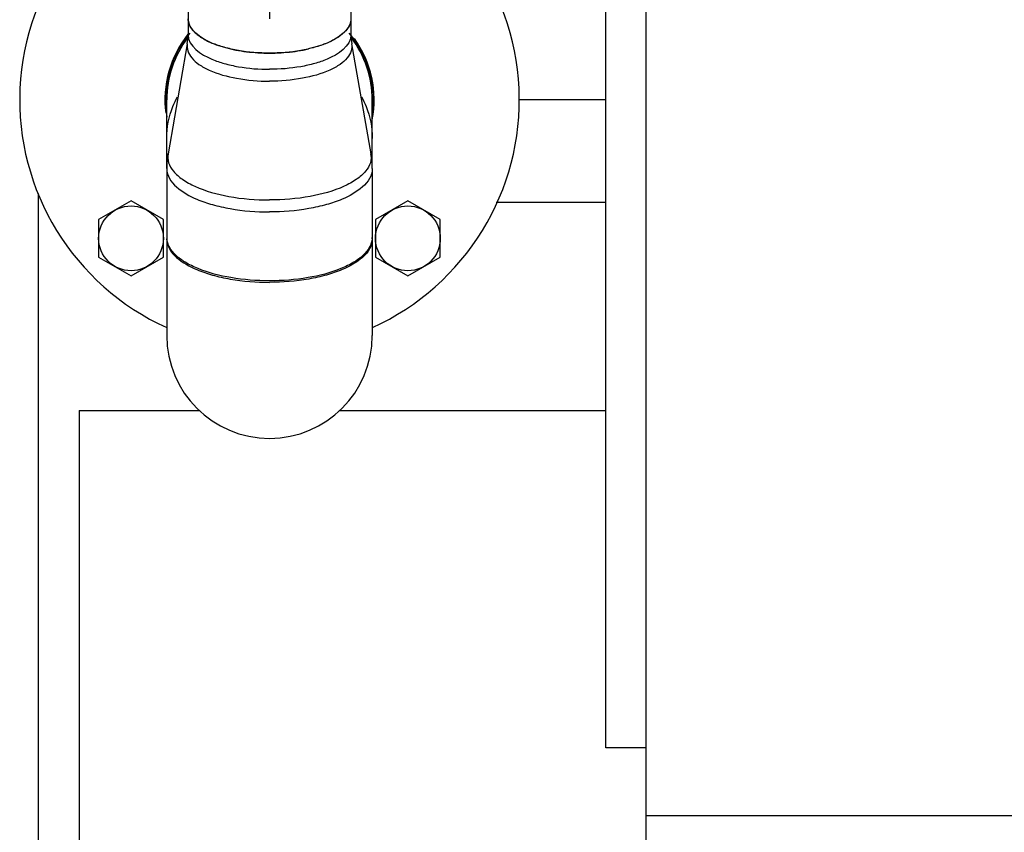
# Model space of a CAD drawing. Header units: millimetres. Extents: x 0 to 1189, y 0 to 841.
# Tile 48 of 184: x 635 to 649, y 264 to 276. Entities that reach past the tile are written whole.
import ezdxf

# ---------------------------------------------------------------- set-up
doc = ezdxf.new("R2010")
doc.units = ezdxf.units.MM
doc.header["$LTSCALE"] = 65.395
doc.linetypes.add('CENTER', pattern=[0.6, 0.375, -0.075, 0.075, -0.075])
for name, color, linetype in [('32007_153200_12_ABL1860', 7, 'CONTINUOUS'), ('32007_153200_12_T2_PBL2024', 7, 'CONTINUOUS'), ('32007_153200_13_ABL1735', 7, 'CONTINUOUS'), ('32007_153200_13_T1_PBL1771', 7, 'CONTINUOUS'), ('32007_153200_13_T2_PBL1767', 7, 'CONTINUOUS'), ('8M32E_GENSET_GENERATOR_ABL1724', 7, 'CONTINUOUS'), ('8M32E_GENSET_GENERATOR_T1_PBL1725', 7, 'CONTINUOUS'), ('8M32E_GENSET_GRUNDRAHMEN_ABL1726', 7, 'CONTINUOUS'), ('8M32E_GENSET_GRUNDRAHMEN_T1_PBL1727', 7, 'CONTINUOUS'), ('8M32E_GENSET_VERROHRUNG_ABL1728', 7, 'CONTINUOUS'), ('BOGEN-S-2D-90-76_1X2_9_PBL1766', 7, 'CONTINUOUS'), ('D2616-2-K-76_1-2_9-60_3-2_9_PBL1765', 7, 'CONTINUOUS'), ('D931_1-M16X60_PBL1744', 7, 'CONTINUOUS'), ('D931_1-M16X60_PBL1790', 7, 'CONTINUOUS'), ('E1514-FF-DN65-PN16X2_PBL2253', 7, 'CONTINUOUS'), ('EN1092-1-01A-DN50-PN6_PBL1736', 7, 'CONTINUOUS'), ('EN1092-1-01A-DN65_PN16-77_5_PBL2252', 7, 'CONTINUOUS'), ('oben_15_VBL1723', 7, 'CONTINUOUS')]:
    doc.layers.add(name, color=color, linetype=linetype)

# ---------------------------------------------------------------- blocks, each defined once
blk = doc.blocks.new('8M32E_GENSET_GENERATOR_T1_PBL1725', base_point=(691.019, 287.417))
at = {"layer": '8M32E_GENSET_GENERATOR_T1_PBL1725', "color": 7, "linetype": 'Continuous'}
for p, q in [((643.939, 263.937), (643.939, 324.337)), ((643.339, 264.937), (643.339, 323.337)), ((643.939, 264.937), (643.339, 264.937)), ((643.939, 255.937), (643.939, 263.937)), ((643.939, 263.937), (742.219, 263.937))]:
    blk.add_line(p, q, dxfattribs=at)
blk = doc.blocks.new('8M32E_GENSET_GENERATOR_ABL1724', base_point=(691.019, 287.417))
at = {"layer": '8M32E_GENSET_GENERATOR_T1_PBL1725'}
blk.add_blockref('8M32E_GENSET_GENERATOR_T1_PBL1725', (691.019, 287.417), dxfattribs=at)
blk = doc.blocks.new('8M32E_GENSET_GRUNDRAHMEN_T1_PBL1727', base_point=(813.219, 294.137))
at = {"layer": '8M32E_GENSET_GRUNDRAHMEN_T1_PBL1727', "color": 7, "linetype": 'Continuous'}
for p, q in [((634.939, 251.537), (634.939, 273.149)), ((635.539, 269.937), (635.539, 259.337)), ((635.539, 269.937), (637.316, 269.937)), ((639.402, 269.937), (643.339, 269.937))]:
    blk.add_line(p, q, dxfattribs=at)
blk = doc.blocks.new('8M32E_GENSET_GRUNDRAHMEN_ABL1726', base_point=(813.219, 294.137))
at = {"layer": '8M32E_GENSET_GRUNDRAHMEN_T1_PBL1727'}
blk.add_blockref('8M32E_GENSET_GRUNDRAHMEN_T1_PBL1727', (813.219, 294.137), dxfattribs=at)
blk = doc.blocks.new('EN1092-1-01A-DN50-PN6_PBL1736', base_point=(638.359, 279.521))
at = {"layer": 'EN1092-1-01A-DN50-PN6_PBL1736', "color": 7, "linetype": 'Continuous'}
for p, q in [((635.559, 280.403), (635.559, 279.823)), ((641.159, 280.403), (641.159, 279.823))]:
    blk.add_line(p, q, dxfattribs=at)
for points, knots in [([(636.379, 279.566), (636.259, 279.617), (636.042, 279.725), (635.776, 279.927), (635.602, 280.153), (635.559, 280.324), (635.559, 280.403)], [0, 0, 0, 0, 0.317964, 0.585742, 0.807567, 1, 1, 1, 1]), ([(641.159, 280.403), (641.159, 280.324), (641.115, 280.153), (640.942, 279.927), (640.675, 279.725), (640.459, 279.617), (640.339, 279.566)], [0, 0, 0, 0, 0.192433, 0.414258, 0.682036, 1, 1, 1, 1]), ([(636.379, 278.986), (636.259, 279.037), (636.042, 279.145), (635.776, 279.347), (635.602, 279.572), (635.559, 279.744), (635.559, 279.823)], [0, 0, 0, 0, 0.317964, 0.585742, 0.807567, 1, 1, 1, 1]), ([(641.159, 279.823), (641.159, 279.764), (641.136, 279.64), (641.04, 279.467), (640.886, 279.304), (640.594, 279.091), (640.103, 278.877), (639.409, 278.708), (638.627, 278.629), (637.824, 278.645), (637.065, 278.755), (636.591, 278.896), (636.379, 278.986)], [0, 0, 0, 0, 0.033418, 0.06989, 0.111588, 0.15962, 0.275058, 0.412906, 0.564874, 0.720511, 0.868864, 1, 1, 1, 1]), ([(640.339, 279.566), (640.049, 279.444), (639.391, 279.273), (638.359, 279.191), (637.327, 279.273), (636.669, 279.444), (636.379, 279.566)], [0, 0, 0, 0, 0.233733, 0.5, 0.766267, 1, 1, 1, 1])]:
    blk.add_open_spline(points, degree=3, knots=knots, dxfattribs=at)
blk = doc.blocks.new('D2616-2-K-76_1-2_9-60_3-2_9_PBL1765', base_point=(638.359, 273.787))
at = {"layer": 'D2616-2-K-76_1-2_9-60_3-2_9_PBL1765', "color": 7, "linetype": 'Continuous'}
for p, q in [((637.153, 275.74), (637.153, 275.5)), ((639.565, 275.74), (639.565, 275.5)), ((637.141, 275.368), (636.856, 273.738)), ((639.576, 275.368), (639.862, 273.738)), ((636.837, 273.521), (636.837, 272.5)), ((639.881, 273.521), (639.881, 272.5))]:
    blk.add_line(p, q, dxfattribs=at)
for centre, radius, start, end in [((636.387, 275.5), 0.766, 350.0875, 0.0082), ((640.331, 275.5), 0.766, 179.9918, 189.9125), ((638.288, 277.499), 2.264, 257.0584, 261.094), ((638.337, 277.805), 2.574, 261.074, 264.7779), ((638.356, 278.008), 2.777, 264.763, 268.2835), ((638.359, 278.078), 2.848, 268.2687, 271.7313), ((638.362, 278.008), 2.777, 271.7165, 275.237), ((638.381, 277.805), 2.574, 275.2221, 278.926), ((638.43, 277.499), 2.264, 278.906, 282.9416), ((638.097, 273.52), 1.261, 170.0685, 179.9892), ((638.62, 273.52), 1.261, 0.0108, 9.9315)]:
    blk.add_arc(centre, radius, start, end, dxfattribs=at)
for points, knots in [([(637.153, 275.74), (637.153, 275.712), (637.16, 275.674), (637.176, 275.64), (637.18, 275.631)], [0, 0, 0, 0, 0.738496, 1, 1, 1, 1]), ([(639.565, 275.74), (639.565, 275.712), (639.557, 275.674), (639.542, 275.64), (639.537, 275.631)], [0, 0, 0, 0, 0.738496, 1, 1, 1, 1]), ([(637.229, 275.562), (637.234, 275.556), (637.256, 275.532), (637.281, 275.511), (637.3, 275.496)], [0, 0, 0, 0, 0.237316, 1, 1, 1, 1]), ([(639.489, 275.562), (639.484, 275.556), (639.462, 275.532), (639.437, 275.511), (639.417, 275.496)], [0, 0, 0, 0, 0.237316, 1, 1, 1, 1]), ([(637.3, 275.496), (637.307, 275.49), (637.337, 275.468), (637.369, 275.448), (637.393, 275.434)], [0, 0, 0, 0, 0.238153, 1, 1, 1, 1]), ([(637.393, 275.434), (637.402, 275.429), (637.439, 275.409), (637.477, 275.392), (637.506, 275.379)], [0, 0, 0, 0, 0.239746, 1, 1, 1, 1]), ([(639.324, 275.434), (639.316, 275.429), (639.279, 275.409), (639.241, 275.392), (639.212, 275.379)], [0, 0, 0, 0, 0.239746, 1, 1, 1, 1]), ([(639.417, 275.496), (639.41, 275.49), (639.381, 275.468), (639.349, 275.448), (639.324, 275.434)], [0, 0, 0, 0, 0.238153, 1, 1, 1, 1]), ([(636.837, 272.477), (636.837, 272.265), (637.168, 272.052), (637.518, 271.937), (637.88, 271.855), (638.164, 271.834), (638.359, 271.834)], [0, 0, 0, 0, 0.367016, 0.507698, 0.66316, 1, 1, 1, 1]), ([(639.881, 272.477), (639.881, 272.265), (639.55, 272.052), (639.199, 271.937), (638.838, 271.855), (638.554, 271.834), (638.359, 271.834)], [0, 0, 0, 0, 0.367016, 0.507698, 0.66316, 1, 1, 1, 1])]:
    blk.add_open_spline(points, degree=3, knots=knots, dxfattribs=at)
for points in [[(637.18, 275.631), (637.193, 275.606), (637.21, 275.583), (637.229, 275.562)], [(639.537, 275.631), (639.524, 275.606), (639.508, 275.583), (639.489, 275.562)], [(637.506, 275.379), (637.549, 275.361), (637.592, 275.346), (637.636, 275.332)], [(639.212, 275.379), (639.169, 275.361), (639.126, 275.346), (639.082, 275.332)], [(637.636, 275.332), (637.684, 275.317), (637.732, 275.304), (637.781, 275.292)], [(639.082, 275.332), (639.034, 275.317), (638.986, 275.304), (638.937, 275.292)]]:
    blk.add_open_spline(points, degree=3, dxfattribs=at)
at = {"layer": 'D2616-2-K-76_1-2_9-60_3-2_9_PBL1765', "color": 9, "linetype": 'Continuous'}
for points, knots in [([(637.153, 275.5), (637.153, 275.332), (637.415, 275.163), (637.693, 275.072), (637.979, 275.007), (638.204, 274.99), (638.359, 274.99)], [0, 0, 0, 0, 0.367016, 0.507698, 0.663161, 1, 1, 1, 1]), ([(639.565, 275.5), (639.565, 275.332), (639.303, 275.163), (639.025, 275.072), (638.739, 275.007), (638.513, 274.99), (638.359, 274.99)], [0, 0, 0, 0, 0.367016, 0.507698, 0.663161, 1, 1, 1, 1]), ([(637.141, 275.368), (637.135, 275.333), (637.141, 275.255), (637.207, 275.148), (637.319, 275.053), (637.537, 274.935), (637.891, 274.839), (638.196, 274.814), (638.359, 274.814)], [0, 0, 0, 0, 0.072914, 0.154221, 0.25279, 0.371595, 0.663333, 1, 1, 1, 1]), ([(639.576, 275.368), (639.582, 275.333), (639.576, 275.255), (639.511, 275.148), (639.399, 275.053), (639.181, 274.935), (638.827, 274.839), (638.522, 274.814), (638.359, 274.814)], [0, 0, 0, 0, 0.072914, 0.154221, 0.25279, 0.371595, 0.663333, 1, 1, 1, 1]), ([(636.856, 273.738), (636.848, 273.695), (636.856, 273.598), (636.937, 273.466), (637.075, 273.349), (637.344, 273.204), (637.781, 273.085), (638.157, 273.054), (638.359, 273.054)], [0, 0, 0, 0, 0.072914, 0.15422, 0.25279, 0.371595, 0.663333, 1, 1, 1, 1]), ([(639.862, 273.738), (639.87, 273.695), (639.862, 273.598), (639.781, 273.466), (639.643, 273.349), (639.374, 273.204), (638.937, 273.085), (638.56, 273.054), (638.359, 273.054)], [0, 0, 0, 0, 0.072914, 0.15422, 0.25279, 0.371595, 0.663333, 1, 1, 1, 1]), ([(636.837, 273.521), (636.837, 273.308), (637.168, 273.096), (637.518, 272.98), (637.88, 272.899), (638.164, 272.877), (638.359, 272.877)], [0, 0, 0, 0, 0.367016, 0.507698, 0.66316, 1, 1, 1, 1]), ([(639.881, 273.521), (639.881, 273.308), (639.55, 273.096), (639.199, 272.98), (638.838, 272.899), (638.554, 272.877), (638.359, 272.877)], [0, 0, 0, 0, 0.367016, 0.507698, 0.66316, 1, 1, 1, 1])]:
    blk.add_open_spline(points, degree=3, knots=knots, dxfattribs=at)
blk = doc.blocks.new('BOGEN-S-2D-90-76_1X2_9_PBL1766', base_point=(638.359, 271.806))
at = {"layer": 'BOGEN-S-2D-90-76_1X2_9_PBL1766', "color": 7, "linetype": 'Continuous'}
for p, q in [((636.837, 272.5), (636.837, 271.049)), ((639.881, 272.5), (639.881, 271.049))]:
    blk.add_line(p, q, dxfattribs=at)
for centre, radius, start, end in [((637.109, 272.5), 0.272, 180.0045, 184.3358), ((639.609, 272.5), 0.272, 355.6642, 359.9955), ((638.359, 271.045), 1.522, 180, 360)]:
    blk.add_arc(centre, radius, start, end, dxfattribs=at)
blk.add_open_spline([(639.88, 272.479), (639.873, 272.389), (639.78, 272.249), (639.601, 272.122), (639.33, 271.991), (638.91, 271.885), (638.359, 271.842), (637.808, 271.885), (637.387, 271.991), (637.117, 272.122), (636.937, 272.249), (636.845, 272.389), (636.838, 272.479)], degree=3, knots=[0, 0, 0, 0, 0.078199, 0.129662, 0.19037, 0.335527, 0.5, 0.664473, 0.80963, 0.870338, 0.921801, 1, 1, 1, 1], dxfattribs=at)
blk = doc.blocks.new('32007_153200_13_T2_PBL1767', base_point=(638.359, 274.489))
at = {"layer": '32007_153200_13_T2_PBL1767', "color": 7, "linetype": 'Continuous'}
for p, q in [((636.837, 273.521), (636.837, 274.537)), ((639.881, 273.521), (639.881, 274.537))]:
    blk.add_line(p, q, dxfattribs=at)
for start, end in [(142.8019, 180), (0, 37.1982)]:
    blk.add_arc((638.359, 274.537), 1.522, start, end, dxfattribs=at)
at = {"layer": '32007_153200_13_T2_PBL1767', "color": 9, "linetype": 'Continuous'}
for points, knots in [([(636.837, 273.967), (636.837, 274.127), (636.879, 274.344), (636.971, 274.537), (636.998, 274.584)], [0, 0, 0, 0, 0.746631, 1, 1, 1, 1]), ([(639.72, 274.584), (639.746, 274.537), (639.838, 274.344), (639.881, 274.127), (639.881, 273.967)], [0, 0, 0, 0, 0.253369, 1, 1, 1, 1])]:
    blk.add_open_spline(points, degree=3, knots=knots, dxfattribs=at)
blk = doc.blocks.new('32007_153200_13_T1_PBL1771', base_point=(638.359, 276.995))
at = {"layer": '32007_153200_13_T1_PBL1771', "color": 7, "linetype": 'Continuous'}
for p, q in [((637.153, 278.76), (637.153, 275.74)), ((639.565, 278.76), (639.565, 275.74))]:
    blk.add_line(p, q, dxfattribs=at)
at = {"layer": '32007_153200_13_T1_PBL1771', "color": 2, "linetype": 'CENTER'}
blk.add_line((638.359, 278.64), (638.359, 275.74), dxfattribs=at)
at = {"layer": '32007_153200_13_T1_PBL1771', "color": 7, "linetype": 'Continuous'}
blk.add_open_spline([(639.565, 275.74), (639.565, 275.572), (639.303, 275.403), (639.025, 275.312), (638.739, 275.247), (638.359, 275.218), (637.979, 275.247), (637.693, 275.312), (637.415, 275.403), (637.153, 275.572), (637.153, 275.74)], degree=3, knots=[0, 0, 0, 0, 0.183508, 0.253849, 0.33158, 0.5, 0.66842, 0.746151, 0.816492, 1, 1, 1, 1], dxfattribs=at)
blk = doc.blocks.new('EN1092-1-01A-DN65_PN16-77_5_PBL2252', base_point=(639.44, 274.435))
at = {"layer": 'EN1092-1-01A-DN65_PN16-77_5_PBL2252', "color": 7, "linetype": 'Continuous'}
for radius, start, end in [(3.7, 109.0987, 245.6873), (3.7, 294.3127, 70.9013), (1.55, 141.1748, 187.3479), (1.55, 348.951, 35.8169)]:
    blk.add_arc((638.359, 274.537), radius, start, end, dxfattribs=at)
blk = doc.blocks.new('32007_153200_13_ABL1735', base_point=(638.809, 275.62))
at = {"layer": '32007_153200_13_T1_PBL1771'}
blk.add_blockref('32007_153200_13_T1_PBL1771', (638.359, 276.995), dxfattribs=at)
at = {"layer": '32007_153200_13_T2_PBL1767'}
blk.add_blockref('32007_153200_13_T2_PBL1767', (638.359, 274.489), dxfattribs=at)
at = {"layer": 'BOGEN-S-2D-90-76_1X2_9_PBL1766'}
blk.add_blockref('BOGEN-S-2D-90-76_1X2_9_PBL1766', (638.359, 271.806), dxfattribs=at)
at = {"layer": 'D2616-2-K-76_1-2_9-60_3-2_9_PBL1765'}
blk.add_blockref('D2616-2-K-76_1-2_9-60_3-2_9_PBL1765', (638.359, 273.787), dxfattribs=at)
at = {"layer": 'EN1092-1-01A-DN50-PN6_PBL1736'}
blk.add_blockref('EN1092-1-01A-DN50-PN6_PBL1736', (638.359, 279.521), dxfattribs=at)
at = {"layer": 'EN1092-1-01A-DN65_PN16-77_5_PBL2252'}
blk.add_blockref('EN1092-1-01A-DN65_PN16-77_5_PBL2252', (639.44, 274.435), dxfattribs=at)
blk = doc.blocks.new('D931_1-M16X60_PBL1744', base_point=(636.308, 272.486))
at = {"layer": 'D931_1-M16X60_PBL1744', "color": 7, "linetype": 'Continuous'}
for p, q in [((636.308, 273.041), (635.828, 272.763)), ((636.788, 272.763), (636.308, 273.041)), ((635.828, 272.763), (635.828, 272.209)), ((636.788, 272.209), (636.788, 272.763)), ((635.828, 272.209), (636.308, 271.932)), ((636.308, 271.932), (636.788, 272.209))]:
    blk.add_line(p, q, dxfattribs=at)
blk.add_circle((636.308, 272.486), 0.48, dxfattribs=at)
blk = doc.blocks.new('D931_1-M16X60_PBL1790', base_point=(640.409, 272.486))
at = {"layer": 'D931_1-M16X60_PBL1790', "color": 7, "linetype": 'Continuous'}
for p, q in [((640.409, 273.041), (639.929, 272.763)), ((640.889, 272.763), (640.409, 273.041)), ((639.929, 272.763), (639.929, 272.209)), ((640.889, 272.209), (640.889, 272.763)), ((639.929, 272.209), (640.409, 271.932)), ((640.409, 271.932), (640.889, 272.209))]:
    blk.add_line(p, q, dxfattribs=at)
blk.add_circle((640.409, 272.486), 0.48, dxfattribs=at)
blk = doc.blocks.new('32007_153200_12_T2_PBL2024', base_point=(693.525, 274.537))
at = {"layer": '32007_153200_12_T2_PBL2024', "color": 2, "linetype": 'CENTER'}
for p, q in [((639.9, 274.537), (639.88, 274.537)), ((643.339, 274.537), (642.059, 274.537))]:
    blk.add_line(p, q, dxfattribs=at)
at = {"layer": '32007_153200_12_T2_PBL2024', "color": 7, "linetype": 'Continuous'}
blk.add_line((643.339, 273.015), (641.716, 273.015), dxfattribs=at)
blk = doc.blocks.new('32007_153200_12_ABL1860', base_point=(699.67, 274.537))
at = {"layer": '32007_153200_12_T2_PBL2024'}
blk.add_blockref('32007_153200_12_T2_PBL2024', (693.525, 274.537), dxfattribs=at)
blk = doc.blocks.new('E1514-FF-DN65-PN16X2_PBL2253', base_point=(638.359, 274.904))
at = {"layer": 'E1514-FF-DN65-PN16X2_PBL2253', "color": 7, "linetype": 'Continuous'}
for start, end in [(140.0985, 189.5059), (350.4941, 39.9015)]:
    blk.add_arc((638.359, 274.537), 1.54, start, end, dxfattribs=at)
blk = doc.blocks.new('8M32E_GENSET_VERROHRUNG_ABL1728', base_point=(818.583, 297.937))
at = {"layer": '32007_153200_12_ABL1860'}
blk.add_blockref('32007_153200_12_ABL1860', (699.67, 274.537), dxfattribs=at)
at = {"layer": '32007_153200_13_ABL1735'}
blk.add_blockref('32007_153200_13_ABL1735', (638.809, 275.62), dxfattribs=at)
at = {"layer": 'D931_1-M16X60_PBL1744'}
blk.add_blockref('D931_1-M16X60_PBL1744', (636.308, 272.486), dxfattribs=at)
at = {"layer": 'D931_1-M16X60_PBL1790'}
blk.add_blockref('D931_1-M16X60_PBL1790', (640.409, 272.486), dxfattribs=at)
at = {"layer": 'E1514-FF-DN65-PN16X2_PBL2253'}
blk.add_blockref('E1514-FF-DN65-PN16X2_PBL2253', (638.359, 274.904), dxfattribs=at)
blk = doc.blocks.new('OBEN_15_VBL1723', base_point=(841.392, 294.137))
at = {"layer": '8M32E_GENSET_GENERATOR_ABL1724'}
blk.add_blockref('8M32E_GENSET_GENERATOR_ABL1724', (691.019, 287.417), dxfattribs=at)
at = {"layer": '8M32E_GENSET_GRUNDRAHMEN_ABL1726'}
blk.add_blockref('8M32E_GENSET_GRUNDRAHMEN_ABL1726', (813.219, 294.137), dxfattribs=at)
at = {"layer": '8M32E_GENSET_VERROHRUNG_ABL1728'}
blk.add_blockref('8M32E_GENSET_VERROHRUNG_ABL1728', (818.583, 297.937), dxfattribs=at)

msp = doc.modelspace()

# ---------------------------------------------------------------- block references
at = {"layer": 'oben_15_VBL1723'}
msp.add_blockref('OBEN_15_VBL1723', (841.3924, 294.13694), dxfattribs=at)

doc.saveas('drawing.dxf')
